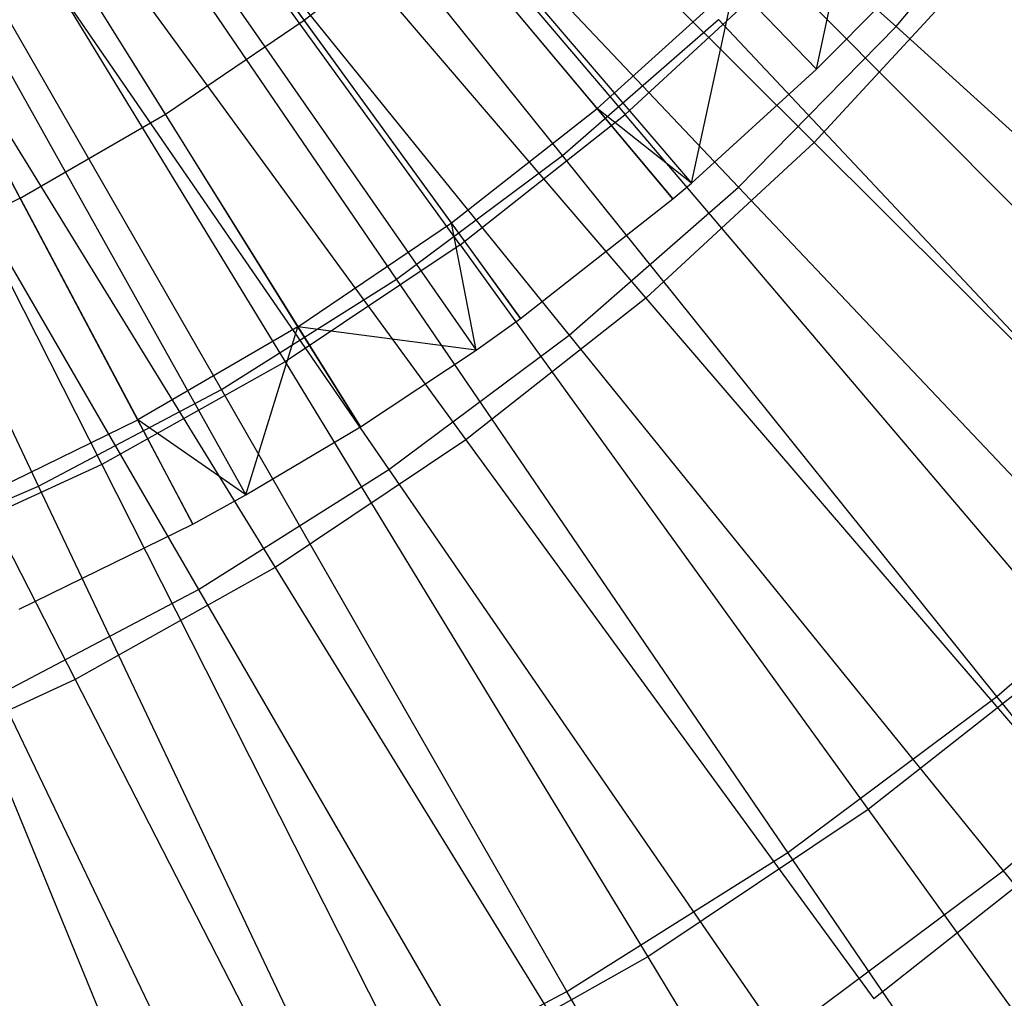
# Model space of a CAD drawing. Extents: x 0.05 to 6.09, y -3 to 3.03.
# Tile 52 of 124: x 3.46 to 3.77, y -0.92 to -0.61. Entities that reach past the tile are written whole.
import ezdxf

# ---------------------------------------------------------------- set-up
doc = ezdxf.new("R2010")
doc.units = 0
doc.header["$MEASUREMENT"] = 0
doc.layers.get('0').update_dxf_attribs({"color": 13, "linetype": 'CONTINUOUS'})

# ---------------------------------------------------------------- blocks, each defined once
blk = doc.blocks.new('PROFILE_SNOW_BALL_PLAFON_P')
at = {"color": 0}
for p, q in [((3.22101, -0.11633, 6.41751), (3.71116, -0.62385, 6.19733)), ((3.22101, -0.11633, 6.41751), (3.71116, -0.62385, 6.19733)), ((3.21173, -0.12471, 6.41757), (3.66529, -0.6653, 6.19767)), ((3.21173, -0.12471, 6.41757), (3.66529, -0.6653, 6.19767)), ((3.21293, -0.1237, 6.41756), (3.67118, -0.66029, 6.19763)), ((3.21293, -0.1237, 6.41756), (3.67118, -0.66029, 6.19763)), ((3.19903, -0.13447, 6.41767), (3.60248, -0.71356, 6.19813)), ((3.19903, -0.13447, 6.41767), (3.60248, -0.71356, 6.19813)), ((3.2019, -0.13243, 6.41765), (3.61663, -0.70345, 6.19803)), ((3.2019, -0.13243, 6.41765), (3.61663, -0.70345, 6.19803)), ((3.19154, -0.13944, 6.41772), (3.56543, -0.73811, 6.19841)), ((3.19154, -0.13944, 6.41772), (3.56543, -0.73811, 6.19841)), ((3.18415, -0.14383, 6.41778), (3.52888, -0.75983, 6.19868)), ((3.18415, -0.14383, 6.41778), (3.52888, -0.75983, 6.19868)), ((3.18072, -0.14571, 6.4178), (3.51194, -0.76912, 6.19881)), ((3.18072, -0.14571, 6.4178), (3.51194, -0.76912, 6.19881)), ((3.54752, -0.60814, 6.25071), (3.49998, -0.54261, 6.28295)), ((3.54752, -0.60814, 6.25071), (3.49998, -0.54261, 6.28295)), ((3.71116, -0.62385, 6.19733), (3.72607, -0.55409, 6.21468)), ((3.71116, -0.62385, 6.19733), (3.72607, -0.55409, 6.21468)), ((3.50314, -0.63818, 6.25104), (3.46029, -0.56948, 6.28324)), ((3.50314, -0.63818, 6.25104), (3.46029, -0.56948, 6.28324)), ((3.54752, -0.60814, 6.25071), (3.5897, -0.57507, 6.2504)), ((3.54752, -0.60814, 6.25071), (3.5897, -0.57507, 6.2504)), ((3.64111, -0.63643, 6.21531), (3.5897, -0.57507, 6.2504)), ((3.64111, -0.63643, 6.21531), (3.5897, -0.57507, 6.2504)), ((3.45677, -0.66506, 6.25139), (3.41882, -0.59352, 6.28355)), ((3.45677, -0.66506, 6.25139), (3.41882, -0.59352, 6.28355)), ((3.64111, -0.63643, 6.21531), (3.68503, -0.59674, 6.21498)), ((3.64111, -0.63643, 6.21531), (3.68503, -0.59674, 6.21498)), ((3.67118, -0.66029, 6.19763), (3.68503, -0.59674, 6.21498)), ((3.67118, -0.66029, 6.19763), (3.68503, -0.59674, 6.21498)), ((3.71116, -0.62385, 6.19733), (3.68503, -0.59674, 6.21498)), ((3.71116, -0.62385, 6.19733), (3.68503, -0.59674, 6.21498)), ((3.71116, -0.62385, 6.19733), (3.73433, -0.60056, 6.19716)), ((3.71116, -0.62385, 6.19733), (3.73433, -0.60056, 6.19716)), ((3.50314, -0.63818, 6.25104), (3.54752, -0.60814, 6.25071)), ((3.50314, -0.63818, 6.25104), (3.54752, -0.60814, 6.25071)), ((3.59452, -0.67295, 6.21565), (3.54752, -0.60814, 6.25071)), ((3.59452, -0.67295, 6.21565), (3.54752, -0.60814, 6.25071)), ((3.67118, -0.66029, 6.19763), (3.71116, -0.62385, 6.19733)), ((3.67118, -0.66029, 6.19763), (3.71116, -0.62385, 6.19733)), ((3.45677, -0.66506, 6.25139), (3.50314, -0.63818, 6.25104)), ((3.45677, -0.66506, 6.25139), (3.50314, -0.63818, 6.25104)), ((3.5455, -0.70613, 6.21602), (3.50314, -0.63818, 6.25104)), ((3.5455, -0.70613, 6.21602), (3.50314, -0.63818, 6.25104)), ((3.59452, -0.67295, 6.21565), (3.64111, -0.63643, 6.21531)), ((3.59452, -0.67295, 6.21565), (3.64111, -0.63643, 6.21531)), ((3.66529, -0.6653, 6.19767), (3.64111, -0.63643, 6.21531)), ((3.66529, -0.6653, 6.19767), (3.64111, -0.63643, 6.21531)), ((3.67118, -0.66029, 6.19763), (3.64111, -0.63643, 6.21531)), ((3.67118, -0.66029, 6.19763), (3.64111, -0.63643, 6.21531)), ((3.66529, -0.6653, 6.19767), (3.67118, -0.66029, 6.19763)), ((3.66529, -0.6653, 6.19767), (3.67118, -0.66029, 6.19763)), ((3.45677, -0.66506, 6.25139), (3.40864, -0.68864, 6.25174)), ((3.45677, -0.66506, 6.25139), (3.40864, -0.68864, 6.25174)), ((3.45677, -0.66506, 6.25139), (3.49429, -0.73582, 6.2164)), ((3.45677, -0.66506, 6.25139), (3.49429, -0.73582, 6.2164)), ((3.61663, -0.70345, 6.19803), (3.66529, -0.6653, 6.19767)), ((3.61663, -0.70345, 6.19803), (3.66529, -0.6653, 6.19767)), ((3.5455, -0.70613, 6.21602), (3.59452, -0.67295, 6.21565)), ((3.5455, -0.70613, 6.21602), (3.59452, -0.67295, 6.21565)), ((3.60248, -0.71356, 6.19813), (3.59452, -0.67295, 6.21565)), ((3.60248, -0.71356, 6.19813), (3.59452, -0.67295, 6.21565)), ((3.61663, -0.70345, 6.19803), (3.59452, -0.67295, 6.21565)), ((3.61663, -0.70345, 6.19803), (3.59452, -0.67295, 6.21565)), ((3.60248, -0.71356, 6.19813), (3.61663, -0.70345, 6.19803)), ((3.60248, -0.71356, 6.19813), (3.61663, -0.70345, 6.19803)), ((3.5455, -0.70613, 6.21602), (3.49429, -0.73582, 6.2164)), ((3.5455, -0.70613, 6.21602), (3.49429, -0.73582, 6.2164)), ((3.52888, -0.75983, 6.19868), (3.5455, -0.70613, 6.21602)), ((3.52888, -0.75983, 6.19868), (3.5455, -0.70613, 6.21602)), ((3.56543, -0.73811, 6.19841), (3.5455, -0.70613, 6.21602)), ((3.56543, -0.73811, 6.19841), (3.5455, -0.70613, 6.21602)), ((3.60248, -0.71356, 6.19813), (3.5455, -0.70613, 6.21602)), ((3.60248, -0.71356, 6.19813), (3.5455, -0.70613, 6.21602)), ((3.56543, -0.73811, 6.19841), (3.60248, -0.71356, 6.19813)), ((3.56543, -0.73811, 6.19841), (3.60248, -0.71356, 6.19813)), ((3.44113, -0.76186, 6.21679), (3.49429, -0.73582, 6.2164)), ((3.44113, -0.76186, 6.21679), (3.49429, -0.73582, 6.2164)), ((3.51194, -0.76912, 6.19881), (3.49429, -0.73582, 6.2164)), ((3.51194, -0.76912, 6.19881), (3.49429, -0.73582, 6.2164)), ((3.52888, -0.75983, 6.19868), (3.49429, -0.73582, 6.2164)), ((3.52888, -0.75983, 6.19868), (3.49429, -0.73582, 6.2164)), ((3.52888, -0.75983, 6.19868), (3.56543, -0.73811, 6.19841)), ((3.52888, -0.75983, 6.19868), (3.56543, -0.73811, 6.19841)), ((3.51194, -0.76912, 6.19881), (3.52888, -0.75983, 6.19868)), ((3.51194, -0.76912, 6.19881), (3.52888, -0.75983, 6.19868)), ((3.45641, -0.79631, 6.19922), (3.51194, -0.76912, 6.19881)), ((3.45641, -0.79631, 6.19922), (3.51194, -0.76912, 6.19881))]:
    blk.add_line(p, q, dxfattribs=at)
blk = doc.blocks.new('GRUPUJ_1')
at = {"color": 0}
for p, q in [((3.51425, 2.54613, 0.10521), (3.68204, 2.39435, 0.17503)), ((3.51425, 2.54613, 0.10521), (3.68204, 2.39435, 0.17503)), ((3.44739, 2.54029, 6.15511), (3.59553, 2.36625, 6.08567)), ((3.44739, 2.54029, 6.15511), (3.59553, 2.36625, 6.08567)), ((3.57553, 2.35318, 6.13473), (3.43315, 2.5303, 6.20125)), ((3.57553, 2.35318, 6.13473), (3.43315, 2.5303, 6.20125)), ((3.49482, 2.51789, 0.15158), (3.65588, 2.35737, 0.22472)), ((3.49482, 2.51789, 0.15158), (3.65588, 2.35737, 0.22472)), ((3.54277, 2.32465, 6.08607), (3.40874, 2.50982, 6.1554)), ((3.54277, 2.32465, 6.08607), (3.40874, 2.50982, 6.1554)), ((3.47621, 2.50734, 0.10549), (3.63173, 2.34305, 0.17541)), ((3.47621, 2.50734, 0.10549), (3.63173, 2.34305, 0.17541)), ((3.52248, 2.31369, 6.13513), (3.39427, 2.50135, 6.20154)), ((3.52248, 2.31369, 6.13513), (3.39427, 2.50135, 6.20154)), ((3.36782, 2.48248, 6.1557), (3.4869, 2.28732, 6.08648)), ((3.36782, 2.48248, 6.1557), (3.4869, 2.28732, 6.08648)), ((3.45413, 2.48028, 0.15188), (3.60211, 2.30766, 0.22512)), ((3.45413, 2.48028, 0.15188), (3.60211, 2.30766, 0.22512)), ((3.46654, 2.27843, 6.13554), (3.35325, 2.47549, 6.20184)), ((3.46654, 2.27843, 6.13554), (3.35325, 2.47549, 6.20184)), ((3.43528, 2.47162, 0.1058), (3.5776, 2.29581, 0.17581)), ((3.43528, 2.47162, 0.1058), (3.5776, 2.29581, 0.17581)), ((3.32488, 2.45843, 6.15602), (3.42828, 2.2545, 6.08692)), ((3.32488, 2.45843, 6.15602), (3.42828, 2.2545, 6.08692)), ((3.40803, 2.24761, 6.13598), (3.31036, 2.4529, 6.20216)), ((3.40803, 2.24761, 6.13598), (3.31036, 2.4529, 6.20216)), ((3.68204, 2.39435, 0.17503), (3.72822, 2.44938, 0.17469)), ((3.68204, 2.39435, 0.17503), (3.72822, 2.44938, 0.17469)), ((3.41061, 2.44597, 0.15221), (3.54459, 2.26232, 0.22554)), ((3.41061, 2.44597, 0.15221), (3.54459, 2.26232, 0.22554)), ((3.3917, 2.43918, 0.10612), (3.51998, 2.25291, 0.17624)), ((3.3917, 2.43918, 0.10612), (3.51998, 2.25291, 0.17624)), ((3.36454, 2.41518, 0.15255), (3.4837, 2.22163, 0.226)), ((3.36454, 2.41518, 0.15255), (3.4837, 2.22163, 0.226)), ((3.34574, 2.41021, 0.10646), (3.4592, 2.2146, 0.17669)), ((3.34574, 2.41021, 0.10646), (3.4592, 2.2146, 0.17669)), ((3.64487, 2.41186, 6.08531), (3.59553, 2.36625, 6.08567)), ((3.64487, 2.41186, 6.08531), (3.59553, 2.36625, 6.08567)), ((3.64487, 2.41186, 6.08531), (3.80188, 2.2542, 5.99844)), ((3.64487, 2.41186, 6.08531), (3.80188, 2.2542, 5.99844)), ((3.7056, 2.41115, 0.22435), (3.65588, 2.35737, 0.22472)), ((3.7056, 2.41115, 0.22435), (3.65588, 2.35737, 0.22472)), ((3.57553, 2.35318, 6.13473), (3.62535, 2.39666, 6.13436)), ((3.57553, 2.35318, 6.13473), (3.62535, 2.39666, 6.13436)), ((3.77708, 2.23519, 6.05087), (3.62535, 2.39666, 6.13436)), ((3.77708, 2.23519, 6.05087), (3.62535, 2.39666, 6.13436)), ((3.63173, 2.34305, 0.17541), (3.68204, 2.39435, 0.17503)), ((3.63173, 2.34305, 0.17541), (3.68204, 2.39435, 0.17503)), ((3.68204, 2.39435, 0.17503), (3.84552, 2.24658, 0.26166)), ((3.68204, 2.39435, 0.17503), (3.84552, 2.24658, 0.26166)), ((3.31619, 2.38811, 0.15291), (3.4198, 2.18584, 0.22647)), ((3.31619, 2.38811, 0.15291), (3.4198, 2.18584, 0.22647)), ((3.54277, 2.32465, 6.08607), (3.59553, 2.36625, 6.08567)), ((3.54277, 2.32465, 6.08607), (3.59553, 2.36625, 6.08567)), ((3.73969, 2.19671, 5.9989), (3.59553, 2.36625, 6.08567)), ((3.73969, 2.19671, 5.9989), (3.59553, 2.36625, 6.08567)), ((3.65588, 2.35737, 0.22472), (3.60211, 2.30766, 0.22512)), ((3.65588, 2.35737, 0.22472), (3.60211, 2.30766, 0.22512)), ((3.65588, 2.35737, 0.22472), (3.81257, 2.20136, 0.31509)), ((3.65588, 2.35737, 0.22472), (3.81257, 2.20136, 0.31509)), ((3.52248, 2.31369, 6.13513), (3.57553, 2.35318, 6.13473)), ((3.52248, 2.31369, 6.13513), (3.57553, 2.35318, 6.13473)), ((3.71428, 2.18038, 6.05134), (3.57553, 2.35318, 6.13473)), ((3.71428, 2.18038, 6.05134), (3.57553, 2.35318, 6.13473)), ((3.5776, 2.29581, 0.17581), (3.63173, 2.34305, 0.17541)), ((3.5776, 2.29581, 0.17581), (3.63173, 2.34305, 0.17541)), ((3.63173, 2.34305, 0.17541), (3.78328, 2.18311, 0.26212)), ((3.63173, 2.34305, 0.17541), (3.78328, 2.18311, 0.26212)), ((3.54277, 2.32465, 6.08607), (3.4869, 2.28732, 6.08648)), ((3.54277, 2.32465, 6.08607), (3.4869, 2.28732, 6.08648)), ((3.54277, 2.32465, 6.08607), (3.67318, 2.14427, 5.9994)), ((3.54277, 2.32465, 6.08607), (3.67318, 2.14427, 5.9994)), ((3.46654, 2.27843, 6.13554), (3.52248, 2.31369, 6.13513)), ((3.46654, 2.27843, 6.13554), (3.52248, 2.31369, 6.13513)), ((3.64743, 2.13061, 6.05183), (3.52248, 2.31369, 6.13513)), ((3.64743, 2.13061, 6.05183), (3.52248, 2.31369, 6.13513)), ((3.60211, 2.30766, 0.22512), (3.54459, 2.26232, 0.22554)), ((3.60211, 2.30766, 0.22512), (3.54459, 2.26232, 0.22554)), ((3.60211, 2.30766, 0.22512), (3.74607, 2.13989, 0.31558)), ((3.60211, 2.30766, 0.22512), (3.74607, 2.13989, 0.31558)), ((3.51998, 2.25291, 0.17624), (3.5776, 2.29581, 0.17581)), ((3.51998, 2.25291, 0.17624), (3.5776, 2.29581, 0.17581)), ((3.5776, 2.29581, 0.17581), (3.7163, 2.12466, 0.26262)), ((3.5776, 2.29581, 0.17581), (3.7163, 2.12466, 0.26262)), ((3.4869, 2.28732, 6.08648), (3.42828, 2.2545, 6.08692)), ((3.4869, 2.28732, 6.08648), (3.42828, 2.2545, 6.08692)), ((3.4869, 2.28732, 6.08648), (3.60276, 2.09722, 5.99992)), ((3.4869, 2.28732, 6.08648), (3.60276, 2.09722, 5.99992)), ((3.40803, 2.24761, 6.13598), (3.46654, 2.27843, 6.13554)), ((3.40803, 2.24761, 6.13598), (3.46654, 2.27843, 6.13554)), ((3.57692, 2.08617, 6.05235), (3.46654, 2.27843, 6.13554)), ((3.57692, 2.08617, 6.05235), (3.46654, 2.27843, 6.13554)), ((3.54459, 2.26232, 0.22554), (3.4837, 2.22163, 0.226)), ((3.54459, 2.26232, 0.22554), (3.4837, 2.22163, 0.226)), ((3.54459, 2.26232, 0.22554), (3.67495, 2.08382, 0.31611)), ((3.54459, 2.26232, 0.22554), (3.67495, 2.08382, 0.31611)), ((3.42828, 2.2545, 6.08692), (3.36727, 2.22637, 6.08737)), ((3.42828, 2.2545, 6.08692), (3.36727, 2.22637, 6.08737)), ((3.42828, 2.2545, 6.08692), (3.52887, 2.05583, 6.00047)), ((3.42828, 2.2545, 6.08692), (3.52887, 2.05583, 6.00047)), ((3.4592, 2.2146, 0.17669), (3.51998, 2.25291, 0.17624)), ((3.4592, 2.2146, 0.17669), (3.51998, 2.25291, 0.17624)), ((3.51998, 2.25291, 0.17624), (3.64499, 2.07157, 0.26314)), ((3.51998, 2.25291, 0.17624), (3.64499, 2.07157, 0.26314)), ((3.34731, 2.22141, 6.13643), (3.40803, 2.24761, 6.13598)), ((3.34731, 2.22141, 6.13643), (3.40803, 2.24761, 6.13598)), ((3.50318, 2.04733, 6.0529), (3.40803, 2.24761, 6.13598)), ((3.50318, 2.04733, 6.0529), (3.40803, 2.24761, 6.13598)), ((3.71428, 2.18038, 6.05134), (3.77708, 2.23519, 6.05087)), ((3.71428, 2.18038, 6.05134), (3.77708, 2.23519, 6.05087)), ((3.36727, 2.22637, 6.08737), (3.45195, 2.02038, 6.00104)), ((3.36727, 2.22637, 6.08737), (3.45195, 2.02038, 6.00104)), ((3.4837, 2.22163, 0.226), (3.4198, 2.18584, 0.22647)), ((3.4837, 2.22163, 0.226), (3.4198, 2.18584, 0.22647)), ((3.4837, 2.22163, 0.226), (3.59965, 2.03351, 0.31667)), ((3.4837, 2.22163, 0.226), (3.59965, 2.03351, 0.31667)), ((3.39563, 2.18112, 0.17716), (3.4592, 2.2146, 0.17669)), ((3.39563, 2.18112, 0.17716), (3.4592, 2.2146, 0.17669)), ((3.4592, 2.2146, 0.17669), (3.56979, 2.02417, 0.2637)), ((3.4592, 2.2146, 0.17669), (3.56979, 2.02417, 0.2637)), ((3.73969, 2.19671, 5.9989), (3.67318, 2.14427, 5.9994)), ((3.73969, 2.19671, 5.9989), (3.67318, 2.14427, 5.9994)), ((3.4198, 2.18584, 0.22647), (3.35329, 2.15518, 0.22696)), ((3.4198, 2.18584, 0.22647), (3.35329, 2.15518, 0.22696)), ((3.4198, 2.18584, 0.22647), (3.52064, 1.98926, 0.31726)), ((3.4198, 2.18584, 0.22647), (3.52064, 1.98926, 0.31726)), ((3.7163, 2.12466, 0.26262), (3.78328, 2.18311, 0.26212)), ((3.7163, 2.12466, 0.26262), (3.78328, 2.18311, 0.26212)), ((3.39563, 2.18112, 0.17716), (3.49114, 1.98274, 0.26429)), ((3.39563, 2.18112, 0.17716), (3.49114, 1.98274, 0.26429)), ((3.64743, 2.13061, 6.05183), (3.71428, 2.18038, 6.05134)), ((3.64743, 2.13061, 6.05183), (3.71428, 2.18038, 6.05134)), ((3.84864, 2.0129, 5.95152), (3.71428, 2.18038, 6.05134)), ((3.84864, 2.0129, 5.95152), (3.71428, 2.18038, 6.05134)), ((3.67318, 2.14427, 5.9994), (3.60276, 2.09722, 5.99992)), ((3.67318, 2.14427, 5.9994), (3.60276, 2.09722, 5.99992)), ((3.67318, 2.14427, 5.9994), (3.79922, 1.96974, 5.8959)), ((3.67318, 2.14427, 5.9994), (3.79922, 1.96974, 5.8959)), ((3.74607, 2.13989, 0.31558), (3.67495, 2.08382, 0.31611)), ((3.74607, 2.13989, 0.31558), (3.67495, 2.08382, 0.31611)), ((3.57692, 2.08617, 6.05235), (3.64743, 2.13061, 6.05183)), ((3.57692, 2.08617, 6.05235), (3.64743, 2.13061, 6.05183)), ((3.7684, 1.95316, 5.95212), (3.64743, 2.13061, 6.05183)), ((3.7684, 1.95316, 5.95212), (3.64743, 2.13061, 6.05183)), ((3.64499, 2.07157, 0.26314), (3.7163, 2.12466, 0.26262)), ((3.64499, 2.07157, 0.26314), (3.7163, 2.12466, 0.26262)), ((3.7163, 2.12466, 0.26262), (3.85058, 1.95912, 0.36573)), ((3.7163, 2.12466, 0.26262), (3.85058, 1.95912, 0.36573)), ((3.60276, 2.09722, 5.99992), (3.52887, 2.05583, 6.00047)), ((3.60276, 2.09722, 5.99992), (3.52887, 2.05583, 6.00047)), ((3.60276, 2.09722, 5.99992), (3.71472, 1.91328, 5.89653)), ((3.60276, 2.09722, 5.99992), (3.71472, 1.91328, 5.89653)), ((3.50318, 2.04733, 6.0529), (3.57692, 2.08617, 6.05235)), ((3.50318, 2.04733, 6.0529), (3.57692, 2.08617, 6.05235)), ((3.68378, 1.89982, 5.95275), (3.57692, 2.08617, 6.05235)), ((3.68378, 1.89982, 5.95275), (3.57692, 2.08617, 6.05235))]:
    blk.add_line(p, q, dxfattribs=at)
blk.add_blockref('PROFILE_SNOW_BALL_PLAFON_P', (-0.05452, 3.0046, -0.05645), dxfattribs=at)

msp = doc.modelspace()

# ---------------------------------------------------------------- block references
at = {"color": 0}
msp.add_blockref('GRUPUJ_1', (0.05452, -3.0046, 0.05645), dxfattribs=at)

doc.saveas('drawing.dxf')
